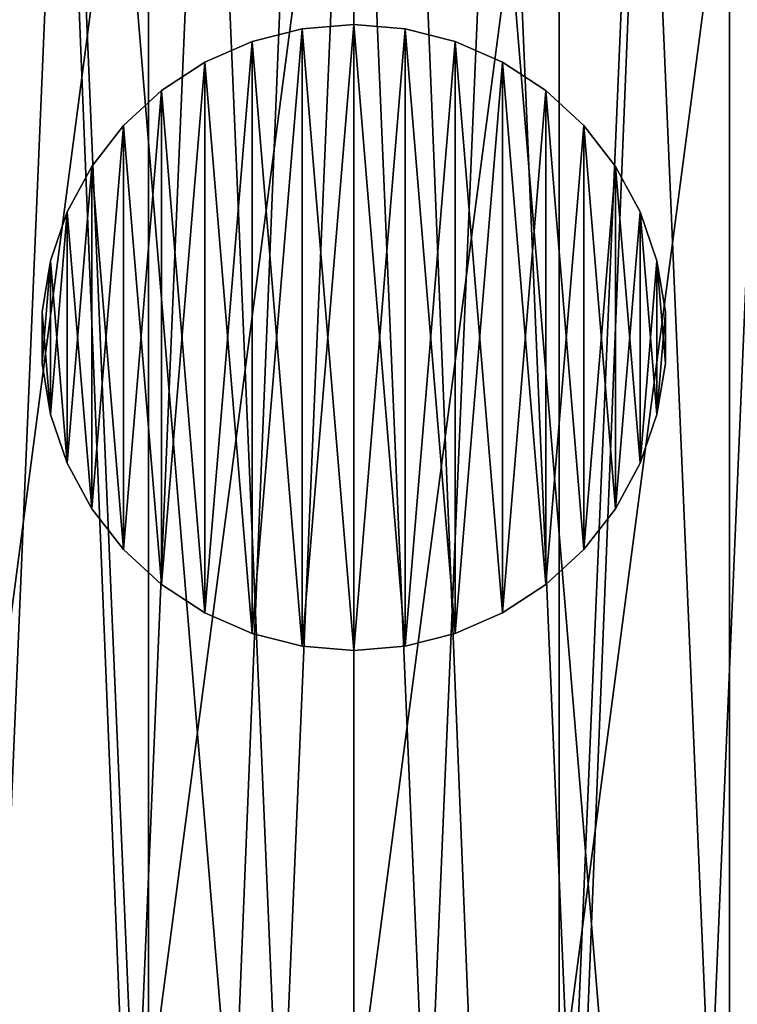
# Model space of a CAD drawing. Header units: millimetres. Extents: x 2 to 416, y -28 to 28.
# Tile 17 of 134: x 73.97 to 78.49, y -4.2 to 2. Entities that reach past the tile are written whole.
import ezdxf

# ---------------------------------------------------------------- set-up
doc = ezdxf.new("R2010")
doc.units = ezdxf.units.MM
doc.header["$LTSCALE"] = 25.4
doc.layers.get('0').update_dxf_attribs({"true_color": 0xff5454})

# ---------------------------------------------------------------- blocks, each defined once
blk = doc.blocks.new('Grupuj#1')
at = {"color": 7, "true_color": 0xffffff}
mesh = blk.add_polyface(dxfattribs=at)
corners = [(38.0884, 15.2948), (38.2648, 10.9193), (38, 13.0999), (38.5278, 17.447), (38.8759, 8.8093), (39.3068, 19.5009), (39.8176, 6.8248), (40.4051, 21.4033), (41.0655, 5.0169), (41.7944, 23.1048), (42.5871, 3.4327), (43.4386, 24.5615), (44.3432, 2.1131), (45.2952, 25.7355), (46.2883, 1.0922), (46.6384, 13.6495), (47.3161, 26.5966), (46.8088, 14.9436), (47.3083, 16.1495), (48.1029, 17.185), (49.4489, 27.1223), (49.1384, 17.9796), (50.3443, 18.4791), (51.6384, 27.299), (51.6384, 18.6495), (53.828, 27.1223), (52.9325, 18.4791), (54.1384, 17.9796), (55.9608, 26.5966), (55.174, 17.185), (55.9686, 16.1495), (57.9817, 25.7355), (56.4681, 14.9436), (56.6384, 13.6495), (56.9886, 1.0922), (58.9336, 2.1131), (59.8383, 24.5615), (60.6897, 3.4327), (61.4825, 23.1048), (62.2114, 5.0169), (62.8718, 21.4033), (63.4593, 6.8248), (63.9701, 19.5009), (64.4009, 8.8093), (64.749, 17.447), (65.0121, 10.9193), (65.1884, 15.2948), (65.2769, 13.0999), (48.3719, 0.3966), (46.8088, 12.3554), (47.3083, 11.1495), (48.1029, 10.114), (49.1384, 9.3194), (50.5401, 0.0443), (50.3443, 8.8199), (51.6384, 8.6495), (51.6384, 0), (52.9325, 8.8199), (52.7368, 0.0443), (54.905, 0.3966), (54.1384, 9.3194), (55.174, 10.114), (55.9686, 11.1495), (56.4681, 12.3554)]
mesh.append_faces([[corners[k] for k in face] for face in [(0, 1, 2), (45, 46, 47)]], dxfattribs={"vtx0": -1, "color": 7})
mesh.append_faces([[corners[k] for k in face] for face in [(1, 3, 4), (4, 5, 6), (6, 7, 8), (8, 9, 10), (10, 11, 12), (12, 13, 14), (15, 16, 17), (17, 16, 18), (18, 16, 19), (19, 20, 21), (21, 20, 22), (22, 23, 24), (24, 25, 26), (26, 25, 27), (27, 28, 29), (29, 28, 30), (30, 31, 32), (32, 31, 33), (34, 31, 35), (35, 36, 37), (37, 38, 39), (39, 40, 41), (41, 42, 43), (43, 44, 45), (48, 52, 53), (53, 55, 56), (56, 57, 58), (58, 57, 59), (59, 61, 34)]], dxfattribs={"vtx0": -1, "vtx1": -1, "color": 7})
mesh.append_faces([[corners[k] for k in face] for face in [(14, 13, 15), (33, 31, 34)]], dxfattribs={"vtx0": -1, "vtx1": -1, "vtx2": -1, "color": 7})
mesh.append_faces([[corners[k] for k in face] for face in [(1, 0, 3), (4, 3, 5), (6, 5, 7), (8, 7, 9), (10, 9, 11), (12, 11, 13), (15, 13, 16), (19, 16, 20), (22, 20, 23), (24, 23, 25), (27, 25, 28), (30, 28, 31), (35, 31, 36), (37, 36, 38), (39, 38, 40), (41, 40, 42), (43, 42, 44), (45, 44, 46), (15, 48, 14), (48, 15, 49), (48, 49, 50), (48, 50, 51), (48, 51, 52), (53, 52, 54), (53, 54, 55), (56, 55, 57), (59, 57, 60), (59, 60, 61), (34, 61, 62), (34, 62, 63), (34, 63, 33)]], dxfattribs={"vtx0": -1, "vtx2": -1, "color": 7})
mesh = blk.add_polyface(dxfattribs=at)
corners = [(38.2648, 10.9193, 4), (38.0884, 15.2948, 4), (38, 13.0999, 4), (38.5278, 17.447, 4), (38.8759, 8.8093, 4), (39.3068, 19.5009, 4), (39.8176, 6.8248, 4), (40.4051, 21.4033, 4), (41.0655, 5.0169, 4), (41.7944, 23.1048, 4), (42.5871, 3.4327, 4), (43.4386, 24.5615, 4), (44.3432, 2.1131, 4), (45.2952, 25.7355, 4), (46.2883, 1.0922, 4), (47.3161, 26.5966, 4), (48.3719, 0.3966, 4), (49.4489, 27.1223, 4), (50.5401, 0.0443, 4), (51.6384, 27.299, 4), (51.6384, 0, 4), (52.7368, 0.0443, 4), (53.828, 27.1223, 4), (54.905, 0.3966, 4), (55.9608, 26.5966, 4), (56.9886, 1.0922, 4), (57.9817, 25.7355, 4), (58.9336, 2.1131, 4), (59.8383, 24.5615, 4), (60.6897, 3.4327, 4), (61.4825, 23.1048, 4), (62.2114, 5.0169, 4), (62.8718, 21.4033, 4), (63.4593, 6.8248, 4), (63.9701, 19.5009, 4), (64.4009, 8.8093, 4), (64.749, 17.447, 4), (65.0121, 10.9193, 4), (65.1884, 15.2948, 4), (65.2769, 13.0999, 4)]
mesh.append_faces([[corners[k] for k in face] for face in [(0, 1, 2), (38, 37, 39)]], dxfattribs={"vtx0": -1, "color": 7})
mesh.append_faces([[corners[k] for k in face] for face in [(1, 0, 3), (3, 4, 5), (5, 6, 7), (7, 8, 9), (9, 10, 11), (11, 12, 13), (13, 14, 15), (15, 16, 17), (17, 18, 19), (19, 21, 22), (22, 23, 24), (24, 25, 26), (26, 27, 28), (28, 29, 30), (30, 31, 32), (32, 33, 34), (34, 35, 36), (36, 37, 38)]], dxfattribs={"vtx0": -1, "vtx1": -1, "color": 7})
mesh.append_faces([[corners[k] for k in face] for face in [(3, 0, 4), (5, 4, 6), (7, 6, 8), (9, 8, 10), (11, 10, 12), (13, 12, 14), (15, 14, 16), (17, 16, 18), (19, 18, 20), (19, 20, 21), (22, 21, 23), (24, 23, 25), (26, 25, 27), (28, 27, 29), (30, 29, 31), (32, 31, 33), (34, 33, 35), (36, 35, 37)]], dxfattribs={"vtx0": -1, "vtx2": -1, "color": 7})
mesh = blk.add_polyface(dxfattribs=at)
corners = [(46.8088, 14.9436, 3), (46.8088, 12.3554, 3), (46.6384, 13.6495, 3), (47.3083, 16.1495, 3), (47.3083, 11.1495, 3), (48.1029, 17.185, 3), (48.1029, 10.114, 3), (49.1384, 17.9796, 3), (49.1384, 9.3194, 3), (50.3443, 18.4791, 3), (50.3443, 8.8199, 3), (51.6384, 18.6495, 3), (51.6384, 8.6495, 3), (52.9325, 18.4791, 3), (52.9325, 8.8199, 3), (54.1384, 17.9796, 3), (54.1384, 9.3194, 3), (55.174, 17.185, 3), (55.174, 10.114, 3), (55.9686, 16.1495, 3), (55.9686, 11.1495, 3), (56.4681, 14.9436, 3), (56.4681, 12.3554, 3), (56.6384, 13.6495, 3)]
mesh.append_faces([[corners[k] for k in face] for face in [(0, 1, 2), (22, 21, 23)]], dxfattribs={"vtx0": -1, "color": 7})
mesh.append_faces([[corners[k] for k in face] for face in [(1, 3, 4), (4, 5, 6), (6, 7, 8), (8, 9, 10), (10, 11, 12), (12, 13, 14), (14, 15, 16), (16, 17, 18), (18, 19, 20), (20, 21, 22)]], dxfattribs={"vtx0": -1, "vtx1": -1, "color": 7})
mesh.append_faces([[corners[k] for k in face] for face in [(1, 0, 3), (4, 3, 5), (6, 5, 7), (8, 7, 9), (10, 9, 11), (12, 11, 13), (14, 13, 15), (16, 15, 17), (18, 17, 19), (20, 19, 21)]], dxfattribs={"vtx0": -1, "vtx2": -1, "color": 7})
blk = doc.blocks.new('MIDI-LED-10063-10066.STL')
at = {"color": 0}
blk.add_blockref('Grupuj#1', (24.4322, -13.6495, 12.525), dxfattribs=at)
at = {"color": 250, "true_color": 0x262626}
mesh = blk.add_polyface(dxfattribs=at)
corners = [(2.0706, -27.5, 2.825), (16.0706, -21, 2.825), (2.0706, 27.5, 2.825), (416.0706, -27.5, 2.825), (402.0706, -21, 2.825), (402.0706, 21, 2.825), (16.0706, 21, 2.825), (416.0706, 27.5, 2.825)]
mesh.append_faces([[corners[k] for k in face] for face in [(0, 1, 2), (1, 3, 4), (4, 3, 5), (2, 6, 7), (6, 2, 1), (7, 5, 3)]], dxfattribs={"vtx0": -1, "vtx1": -1, "color": 250})
mesh.append_faces([[corners[k] for k in face] for face in [(1, 0, 3), (7, 6, 5)]], dxfattribs={"vtx0": -1, "vtx2": -1, "color": 250})
mesh = blk.add_polyface(dxfattribs=at)
corners = [(2.0706, 27.5, 0.325), (19.0706, 19.35, 0.325), (2.0706, -27.5, 0.325), (416.0706, 27.5, 0.325), (399.0706, 19.35, 0.325), (399.0706, -19.35, 0.325), (19.0706, -19.35, 0.325), (416.0706, -27.5, 0.325)]
mesh.append_faces([[corners[k] for k in face] for face in [(0, 1, 2), (1, 3, 4), (4, 3, 5), (2, 6, 7), (6, 2, 1), (7, 5, 3)]], dxfattribs={"vtx0": -1, "vtx1": -1, "color": 250})
mesh.append_faces([[corners[k] for k in face] for face in [(1, 0, 3), (7, 6, 5)]], dxfattribs={"vtx0": -1, "vtx2": -1, "color": 250})
mesh = blk.add_polyface(dxfattribs=at)
corners = [(400.4984, -19.4278, 32.825), (17.6428, 19.4278, 32.825), (17.6428, -19.4278, 32.825), (400.4984, 19.4278, 32.825)]
mesh.append_faces([[corners[k] for k in face] for face in [(0, 1, 2), (1, 0, 3)]], dxfattribs={"vtx0": -1, "color": 250})
at = {"color": 250, "true_color": 0x2f2e2e}
mesh = blk.add_polyface(dxfattribs=at)
corners = [(19.0706, -19, 12.325), (26.8123, -6.5, 12.325), (19.0706, 19, 12.325), (31.5706, -11.2583, 12.325), (38.0706, -13, 12.325), (399.0706, -19, 12.325), (25.0706, 0, 12.325), (76.0706, -13, 12.325), (44.5706, -11.2583, 12.325), (49.3289, -6.5, 12.325), (69.5706, -11.2583, 12.325), (51.0706, 0, 12.325), (64.8123, -6.5, 12.325), (63.0706, 0, 12.325), (114.0706, -13, 12.325), (82.5706, -11.2583, 12.325), (87.3289, -6.5, 12.325), (107.5706, -11.2583, 12.325), (89.0706, 0, 12.325), (102.8123, -6.5, 12.325), (101.0706, 0, 12.325), (152.0706, -13, 12.325), (120.5706, -11.2583, 12.325), (125.3289, -6.5, 12.325), (145.5706, -11.2583, 12.325), (127.0706, 0, 12.325), (140.8123, -6.5, 12.325), (139.0706, 0, 12.325), (190.0706, -13, 12.325), (158.5706, -11.2583, 12.325), (163.3289, -6.5, 12.325), (183.5706, -11.2583, 12.325), (165.0706, 0, 12.325), (178.8123, -6.5, 12.325), (177.0706, 0, 12.325), (228.0706, -13, 12.325), (196.5706, -11.2583, 12.325), (201.3289, -6.5, 12.325), (221.5706, -11.2583, 12.325), (203.0706, 0, 12.325), (216.8123, -6.5, 12.325), (215.0706, 0, 12.325), (266.0706, -13, 12.325), (234.5706, -11.2583, 12.325), (239.3289, -6.5, 12.325), (259.5706, -11.2583, 12.325), (241.0706, 0, 12.325), (254.8123, -6.5, 12.325), (253.0706, 0, 12.325), (272.5706, -11.2583, 12.325), (304.0706, -13, 12.325), (277.3289, -6.5, 12.325), (297.5706, -11.2583, 12.325), (279.0706, 0, 12.325), (292.8123, -6.5, 12.325), (291.0706, 0, 12.325), (310.5706, -11.2583, 12.325), (342.0706, -13, 12.325), (315.3289, -6.5, 12.325), (335.5706, -11.2583, 12.325), (317.0706, 0, 12.325), (330.8123, -6.5, 12.325), (329.0706, 0, 12.325), (348.5706, -11.2583, 12.325), (353.3289, -6.5, 12.325), (373.5706, -11.2583, 12.325), (355.0706, 0, 12.325), (368.8123, -6.5, 12.325), (367.0706, 0, 12.325), (380.0706, -13, 12.325), (386.5706, -11.2583, 12.325), (391.3289, -6.5, 12.325), (393.0706, 0, 12.325), (38.0706, 13, 12.325), (399.0706, 19, 12.325), (31.5706, 11.2583, 12.325), (26.8123, 6.5, 12.325), (76.0706, 13, 12.325), (44.5706, 11.2583, 12.325), (49.3289, 6.5, 12.325), (69.5706, 11.2583, 12.325), (64.8123, 6.5, 12.325), (114.0706, 13, 12.325), (82.5706, 11.2583, 12.325), (87.3289, 6.5, 12.325), (107.5706, 11.2583, 12.325), (102.8123, 6.5, 12.325), (152.0706, 13, 12.325), (120.5706, 11.2583, 12.325), (125.3289, 6.5, 12.325), (145.5706, 11.2583, 12.325), (140.8123, 6.5, 12.325), (190.0706, 13, 12.325), (158.5706, 11.2583, 12.325), (163.3289, 6.5, 12.325), (183.5706, 11.2583, 12.325), (178.8123, 6.5, 12.325), (228.0706, 13, 12.325), (196.5706, 11.2583, 12.325), (201.3289, 6.5, 12.325), (221.5706, 11.2583, 12.325), (216.8123, 6.5, 12.325), (266.0706, 13, 12.325), (234.5706, 11.2583, 12.325), (239.3289, 6.5, 12.325), (259.5706, 11.2583, 12.325), (254.8123, 6.5, 12.325), (272.5706, 11.2583, 12.325), (304.0706, 13, 12.325), (277.3289, 6.5, 12.325), (297.5706, 11.2583, 12.325), (292.8123, 6.5, 12.325), (310.5706, 11.2583, 12.325), (342.0706, 13, 12.325), (315.3289, 6.5, 12.325), (335.5706, 11.2583, 12.325), (330.8123, 6.5, 12.325), (348.5706, 11.2583, 12.325), (353.3289, 6.5, 12.325), (373.5706, 11.2583, 12.325), (368.8123, 6.5, 12.325), (380.0706, 13, 12.325), (386.5706, 11.2583, 12.325), (391.3289, 6.5, 12.325)]
mesh.append_faces([[corners[k] for k in face] for face in [(0, 1, 2), (1, 0, 3), (3, 0, 4), (4, 7, 8), (8, 7, 9), (9, 10, 11), (7, 14, 15), (15, 14, 16), (16, 17, 18), (14, 21, 22), (22, 21, 23), (23, 24, 25), (21, 28, 29), (29, 28, 30), (30, 31, 32), (28, 35, 36), (36, 35, 37), (37, 38, 39), (35, 42, 43), (43, 42, 44), (44, 45, 46), (42, 5, 49), (49, 50, 51), (51, 52, 53), (50, 5, 56), (56, 57, 58), (58, 59, 60), (57, 5, 63), (63, 5, 64), (64, 65, 66), (65, 5, 69), (69, 5, 70), (70, 5, 71), (71, 5, 72), (2, 73, 74), (73, 2, 75), (75, 2, 76), (76, 2, 6), (77, 79, 80), (80, 11, 81), (81, 11, 13), (82, 84, 85), (85, 18, 86), (86, 18, 20), (87, 89, 90), (90, 25, 91), (91, 25, 27), (92, 94, 95), (95, 32, 96), (96, 32, 34), (97, 99, 100), (100, 39, 101), (101, 39, 41), (102, 104, 105), (105, 46, 106), (106, 46, 48), (108, 109, 110), (110, 53, 111), (111, 53, 55), (113, 114, 115), (115, 60, 116), (116, 60, 62), (119, 66, 120), (120, 66, 68), (74, 72, 5)]], dxfattribs={"vtx0": -1, "vtx1": -1, "color": 250})
mesh.append_faces([[corners[k] for k in face] for face in [(4, 5, 7), (7, 5, 14), (14, 5, 21), (21, 5, 28), (28, 5, 35), (35, 5, 42), (49, 5, 50), (56, 5, 57), (64, 5, 65), (74, 73, 77), (74, 77, 82), (74, 82, 87), (74, 87, 92), (74, 92, 97), (74, 97, 102), (74, 107, 108), (74, 112, 113), (74, 118, 119)]], dxfattribs={"vtx0": -1, "vtx1": -1, "vtx2": -1, "color": 250})
mesh.append_faces([[corners[k] for k in face] for face in [(4, 0, 5), (2, 1, 6), (9, 7, 10), (11, 10, 12), (11, 12, 13), (16, 14, 17), (18, 17, 19), (18, 19, 20), (23, 21, 24), (25, 24, 26), (25, 26, 27), (30, 28, 31), (32, 31, 33), (32, 33, 34), (37, 35, 38), (39, 38, 40), (39, 40, 41), (44, 42, 45), (46, 45, 47), (46, 47, 48), (51, 50, 52), (53, 52, 54), (53, 54, 55), (58, 57, 59), (60, 59, 61), (60, 61, 62), (66, 65, 67), (66, 67, 68), (77, 73, 78), (77, 78, 79), (80, 79, 11), (82, 77, 83), (82, 83, 84), (85, 84, 18), (87, 82, 88), (87, 88, 89), (90, 89, 25), (92, 87, 93), (92, 93, 94), (95, 94, 32), (97, 92, 98), (97, 98, 99), (100, 99, 39), (102, 97, 103), (102, 103, 104), (105, 104, 46), (74, 102, 107), (108, 107, 109), (110, 109, 53), (74, 108, 112), (113, 112, 114), (115, 114, 60), (74, 113, 117), (74, 117, 118), (119, 118, 66), (74, 119, 121), (74, 121, 122), (74, 122, 123), (74, 123, 72)]], dxfattribs={"vtx0": -1, "vtx2": -1, "color": 250})
mesh = blk.add_polyface(dxfattribs=at)
corners = [(19.6706, 18.4, 0.325), (19.6735, 17.6029, 0.325), (19.6706, -18.4, 0.325), (20.4677, 18.3971, 0.325), (133.0706, 18.4, 0.325), (55.6735, 18.3971, 0.325), (58.4677, 18.3971, 0.325), (56.4677, 17.6029, 0.325), (57.6735, 17.6029, 0.325), (56.4677, -17.6029, 0.325), (93.6735, 18.3971, 0.325), (96.4677, 18.3971, 0.325), (94.4677, 17.6029, 0.325), (95.6735, 17.6029, 0.325), (94.4677, -17.6029, 0.325), (131.6735, 18.3971, 0.325), (132.4677, 17.6029, 0.325), (132.4677, -17.6029, 0.325), (133.0706, -18.4, 0.325), (134.4677, -18.3971, 0.325), (169.6735, -18.3971, 0.325), (133.6735, -17.6029, 0.325), (133.6735, 17.6029, 0.325), (20.4677, -18.3971, 0.325), (19.6735, -17.6029, 0.325), (55.6735, -18.3971, 0.325), (58.4677, -18.3971, 0.325), (57.6735, -17.6029, 0.325), (93.6735, -18.3971, 0.325), (96.4677, -18.3971, 0.325), (95.6735, -17.6029, 0.325), (131.6735, -18.3971, 0.325), (134.4677, 18.3971, 0.325), (169.6735, 18.3971, 0.325)]
mesh.append_faces([[corners[k] for k in face] for face in [(18, 19, 20), (32, 4, 33)]], dxfattribs={"vtx0": -1, "color": 250})
mesh.append_faces([[corners[k] for k in face] for face in [(0, 1, 2), (1, 0, 3), (3, 4, 5), (5, 6, 7), (7, 8, 9), (6, 4, 10), (10, 11, 12), (12, 13, 14), (11, 4, 15), (15, 4, 16), (16, 4, 17), (19, 18, 21), (21, 18, 22), (2, 23, 18), (23, 2, 24), (24, 2, 1), (26, 9, 27), (27, 9, 8), (29, 14, 30), (30, 14, 13), (22, 4, 32)]], dxfattribs={"vtx0": -1, "vtx1": -1, "color": 250})
mesh.append_faces([[corners[k] for k in face] for face in [(5, 4, 6), (10, 4, 11), (18, 25, 26), (18, 28, 29), (18, 17, 4), (18, 4, 22)]], dxfattribs={"vtx0": -1, "vtx1": -1, "vtx2": -1, "color": 250})
mesh.append_faces([[corners[k] for k in face] for face in [(3, 0, 4), (7, 6, 8), (12, 11, 13), (18, 23, 25), (26, 25, 9), (18, 26, 28), (29, 28, 14), (18, 29, 31), (18, 31, 17)]], dxfattribs={"vtx0": -1, "vtx2": -1, "color": 250})
at = {"color": 250, "true_color": 0x262626}
mesh = blk.add_polyface(dxfattribs=at)
corners = [(396.9728, 17.2522, 30.325), (21.1684, -17.2522, 30.325), (21.1684, 17.2522, 30.325), (396.9728, -17.2522, 30.325)]
mesh.append_faces([[corners[k] for k in face] for face in [(0, 1, 2), (1, 0, 3)]], dxfattribs={"vtx0": -1, "color": 250})
at = {"color": 49, "true_color": 0x464545}
mesh = blk.add_polyface(dxfattribs=at)
corners = [(62.1251, 3.5315, 16.9718), (61.734, -1.188, 16.9718), (61.734, 1.188, 16.9718), (62.1251, -3.5315, 16.9718), (62.1974, 0.5893, 16.9718), (62.4965, 2.9254, 16.9718), (62.8965, 5.7787, 16.9718), (63.1862, 5.1774, 16.9718), (64.0273, 7.8683, 16.9718), (64.2465, 7.2804, 16.9718), (65.4867, 9.7432, 16.9718), (65.6469, 9.174, 16.9718), (67.2347, 11.3524, 16.9718), (67.3473, 10.8036, 16.9718), (69.2237, 12.6519, 16.9718), (69.2986, 12.1224, 16.9718), (71.3996, 13.6063, 16.9718), (71.4447, 13.0925, 16.9718), (73.7028, 14.1895, 16.9718), (73.7239, 13.686, 16.9718), (76.0706, 14.3857, 16.9718), (76.0706, 13.8857, 16.9718), (78.4384, 14.1895, 16.9718), (78.4173, 13.686, 16.9718), (80.6965, 13.0925, 16.9718), (80.7416, 13.6063, 16.9718), (82.8426, 12.1224, 16.9718), (82.9174, 12.6519, 16.9718), (84.7939, 10.8036, 16.9718), (84.9065, 11.3524, 16.9718), (86.4942, 9.174, 16.9718), (86.6545, 9.7432, 16.9718), (87.8947, 7.2804, 16.9718), (88.1138, 7.8683, 16.9718), (88.955, 5.1774, 16.9718), (89.2447, 5.7787, 16.9718), (89.6447, 2.9254, 16.9718), (90.0161, 3.5315, 16.9718), (89.9438, 0.5893, 16.9718), (62.2973, -1.7637, 16.9718), (62.8965, -5.7787, 16.9718), (62.7935, -4.0661, 16.9718), (63.6717, -6.2514, 16.9718), (64.0273, -7.8683, 16.9718), (64.9065, -8.2569, 16.9718), (65.4867, -9.7432, 16.9718), (66.4625, -10.0249, 16.9718), (67.2347, -11.3524, 16.9718), (68.2949, -11.5045, 16.9718), (69.2237, -12.6519, 16.9718), (70.351, -12.6531, 16.9718), (71.3996, -13.6063, 16.9718), (72.5717, -13.4377, 16.9718), (73.7028, -14.1895, 16.9718), (74.893, -13.8357, 16.9718), (76.0706, -14.3857, 16.9718), (77.2482, -13.8357, 16.9718), (78.4384, -14.1895, 16.9718), (79.5695, -13.4377, 16.9718), (80.7416, -13.6063, 16.9718), (81.7901, -12.6531, 16.9718), (82.9174, -12.6519, 16.9718), (83.8463, -11.5045, 16.9718), (84.9065, -11.3524, 16.9718), (85.6787, -10.0249, 16.9718), (86.6545, -9.7432, 16.9718), (87.2347, -8.2569, 16.9718), (88.1138, -7.8683, 16.9718), (88.4695, -6.2514, 16.9718), (89.2447, -5.7787, 16.9718), (89.3477, -4.0661, 16.9718), (90.0161, -3.5315, 16.9718), (89.8439, -1.7637, 16.9718), (90.4072, 1.188, 16.9718), (90.4072, -1.188, 16.9718)]
mesh.append_faces([[corners[k] for k in face] for face in [(0, 1, 2), (71, 73, 74)]], dxfattribs={"vtx0": -1, "color": 49})
mesh.append_faces([[corners[k] for k in face] for face in [(1, 0, 3), (4, 0, 5), (5, 6, 7), (7, 8, 9), (9, 10, 11), (11, 12, 13), (13, 14, 15), (15, 16, 17), (17, 18, 19), (19, 20, 21), (21, 22, 23), (23, 22, 24), (24, 25, 26), (26, 27, 28), (28, 29, 30), (30, 31, 32), (32, 33, 34), (34, 35, 36), (36, 37, 38), (3, 39, 40), (39, 3, 4), (40, 42, 43), (43, 44, 45), (45, 46, 47), (47, 48, 49), (49, 50, 51), (51, 52, 53), (53, 54, 55), (55, 56, 57), (57, 58, 59), (59, 60, 61), (61, 62, 63), (63, 64, 65), (65, 66, 67), (67, 68, 69), (69, 70, 71)]], dxfattribs={"vtx0": -1, "vtx1": -1, "color": 49})
mesh.append_faces([[corners[k] for k in face] for face in [(3, 0, 4), (71, 38, 37)]], dxfattribs={"vtx0": -1, "vtx1": -1, "vtx2": -1, "color": 49})
mesh.append_faces([[corners[k] for k in face] for face in [(5, 0, 6), (7, 6, 8), (9, 8, 10), (11, 10, 12), (13, 12, 14), (15, 14, 16), (17, 16, 18), (19, 18, 20), (21, 20, 22), (24, 22, 25), (26, 25, 27), (28, 27, 29), (30, 29, 31), (32, 31, 33), (34, 33, 35), (36, 35, 37), (40, 39, 41), (40, 41, 42), (43, 42, 44), (45, 44, 46), (47, 46, 48), (49, 48, 50), (51, 50, 52), (53, 52, 54), (55, 54, 56), (57, 56, 58), (59, 58, 60), (61, 60, 62), (63, 62, 64), (65, 64, 66), (67, 66, 68), (69, 68, 70), (71, 70, 72), (71, 72, 38), (71, 37, 73)]], dxfattribs={"vtx0": -1, "vtx2": -1, "color": 49})
mesh = blk.add_polyface(dxfattribs=at)
corners = [(62.1251, -3.5315, 28.8777), (61.734, 1.188, 28.8777), (61.734, -1.188, 28.8777), (62.1251, 3.5315, 28.8777), (62.8965, -5.7787, 28.8777), (62.8965, 5.7787, 28.8777), (64.0273, -7.8683, 28.8777), (64.0273, 7.8683, 28.8777), (65.4867, -9.7432, 28.8777), (65.4867, 9.7432, 28.8777), (67.2347, -11.3524, 28.8777), (67.2347, 11.3524, 28.8777), (69.2237, -12.6519, 28.8777), (69.2237, 12.6519, 28.8777), (71.3996, -13.6063, 28.8777), (71.3996, 13.6063, 28.8777), (73.7028, -14.1895, 28.8777), (73.7028, 14.1895, 28.8777), (76.0706, -14.3857, 28.8777), (76.0706, 14.3857, 28.8777), (78.4384, -14.1895, 28.8777), (78.4384, 14.1895, 28.8777), (80.7416, -13.6063, 28.8777), (80.7416, 13.6063, 28.8777), (82.9174, -12.6519, 28.8777), (82.9174, 12.6519, 28.8777), (84.9065, -11.3524, 28.8777), (84.9065, 11.3524, 28.8777), (86.6545, -9.7432, 28.8777), (86.6545, 9.7432, 28.8777), (88.1138, -7.8683, 28.8777), (88.1138, 7.8683, 28.8777), (89.2447, -5.7787, 28.8777), (89.2447, 5.7787, 28.8777), (90.0161, -3.5315, 28.8777), (90.0161, 3.5315, 28.8777), (90.4072, -1.188, 28.8777), (90.4072, 1.188, 28.8777)]
mesh.append_faces([[corners[k] for k in face] for face in [(0, 1, 2), (35, 36, 37)]], dxfattribs={"vtx0": -1, "color": 49})
mesh.append_faces([[corners[k] for k in face] for face in [(1, 0, 3), (3, 4, 5), (5, 6, 7), (7, 8, 9), (9, 10, 11), (11, 12, 13), (13, 14, 15), (15, 16, 17), (17, 18, 19), (19, 20, 21), (21, 22, 23), (23, 24, 25), (25, 26, 27), (27, 28, 29), (29, 30, 31), (31, 32, 33), (33, 34, 35)]], dxfattribs={"vtx0": -1, "vtx1": -1, "color": 49})
mesh.append_faces([[corners[k] for k in face] for face in [(3, 0, 4), (5, 4, 6), (7, 6, 8), (9, 8, 10), (11, 10, 12), (13, 12, 14), (15, 14, 16), (17, 16, 18), (19, 18, 20), (21, 20, 22), (23, 22, 24), (25, 24, 26), (27, 26, 28), (29, 28, 30), (31, 30, 32), (33, 32, 34), (35, 34, 36)]], dxfattribs={"vtx0": -1, "vtx2": -1, "color": 49})
at = {"color": 250, "true_color": 0x2f2e2e}
mesh = blk.add_polyface(dxfattribs=at)
corners = [(62.7398, 6.2597, 11.325), (63.0706, 0, 11.325), (62.7398, -6.2597, 11.325), (64.8123, 6.5, 11.325), (69.8109, 13.3308, 11.325), (69.5706, 11.2583, 11.325), (76.0706, 13, 11.325), (82.3303, 13.3308, 11.325), (82.5706, 11.2583, 11.325), (89.4014, 6.2597, 11.325), (87.3289, 6.5, 11.325), (89.0706, 0, 11.325), (64.8123, -6.5, 11.325), (69.8109, -13.3308, 11.325), (69.5706, -11.2583, 11.325), (76.0706, -13, 11.325), (82.3303, -13.3308, 11.325), (82.5706, -11.2583, 11.325), (89.4014, -6.2597, 11.325), (87.3289, -6.5, 11.325)]
mesh.append_faces([[corners[k] for k in face] for face in [(0, 1, 2), (1, 0, 3), (3, 4, 5), (5, 4, 6), (6, 7, 8), (8, 9, 10), (10, 9, 11), (2, 12, 13), (12, 2, 1), (13, 15, 16), (16, 17, 18), (18, 11, 9)]], dxfattribs={"vtx0": -1, "vtx1": -1, "color": 250})
mesh.append_faces([[corners[k] for k in face] for face in [(3, 0, 4), (6, 4, 7), (8, 7, 9), (13, 12, 14), (13, 14, 15), (16, 15, 17), (18, 17, 19), (18, 19, 11)]], dxfattribs={"vtx0": -1, "vtx2": -1, "color": 250})
at = {"color": 49, "true_color": 0x464545}
mesh = blk.add_polyface(dxfattribs=at)
corners = [(70.7417, 1.1485, 28.3777), (70.6635, -0.6924, 28.3777), (70.6242, 0.2314, 28.3777), (70.8583, -1.5963, 28.3777), (71.0124, 2.0325, 28.3777), (71.203, -2.4542, 28.3777), (71.4287, 2.8581, 28.3777), (71.6878, -3.2415, 28.3777), (71.9785, 3.6015, 28.3777), (72.2987, -3.9356, 28.3777), (72.646, 4.2413, 28.3777), (73.018, -4.5164, 28.3777), (73.412, 4.759, 28.3777), (73.8252, -4.9673, 28.3777), (74.2546, 5.1399, 28.3777), (74.697, -5.2754, 28.3777), (75.1493, 5.3728, 28.3777), (75.6083, -5.4316, 28.3777), (76.0706, 5.4513, 28.3777), (76.5329, -5.4316, 28.3777), (76.9919, 5.3728, 28.3777), (77.4442, -5.2754, 28.3777), (77.8866, 5.1399, 28.3777), (78.316, -4.9673, 28.3777), (78.7291, 4.759, 28.3777), (79.1232, -4.5164, 28.3777), (79.4952, 4.2413, 28.3777), (79.8425, -3.9356, 28.3777), (80.1627, 3.6015, 28.3777), (80.4534, -3.2415, 28.3777), (80.7125, 2.8581, 28.3777), (80.9382, -2.4542, 28.3777), (81.1287, 2.0325, 28.3777), (81.2829, -1.5963, 28.3777), (81.3995, 1.1485, 28.3777), (81.4777, -0.6924, 28.3777), (81.5169, 0.2314, 28.3777)]
mesh.append_faces([[corners[k] for k in face] for face in [(0, 1, 2), (35, 34, 36)]], dxfattribs={"vtx0": -1, "color": 49})
mesh.append_faces([[corners[k] for k in face] for face in [(1, 0, 3), (3, 4, 5), (5, 6, 7), (7, 8, 9), (9, 10, 11), (11, 12, 13), (13, 14, 15), (15, 16, 17), (17, 18, 19), (19, 20, 21), (21, 22, 23), (23, 24, 25), (25, 26, 27), (27, 28, 29), (29, 30, 31), (31, 32, 33), (33, 34, 35)]], dxfattribs={"vtx0": -1, "vtx1": -1, "color": 49})
mesh.append_faces([[corners[k] for k in face] for face in [(3, 0, 4), (5, 4, 6), (7, 6, 8), (9, 8, 10), (11, 10, 12), (13, 12, 14), (15, 14, 16), (17, 16, 18), (19, 18, 20), (21, 20, 22), (23, 22, 24), (25, 24, 26), (27, 26, 28), (29, 28, 30), (31, 30, 32), (33, 32, 34)]], dxfattribs={"vtx0": -1, "vtx2": -1, "color": 49})
at = {"color": 41, "true_color": 0xffe0b0}
mesh = blk.add_polyface(dxfattribs=at)
corners = [(74.16, 0.4838, 26.8949), (74.1065, -0.1628, 26.8949), (74.1065, 0.1628, 26.8949), (74.16, -0.4838, 26.8949), (74.2657, 0.7917, 26.8949), (74.2657, -0.7917, 26.8949), (74.4207, 1.078, 26.8949), (74.4207, -1.078, 26.8949), (74.6206, 1.3348, 26.8949), (74.6206, -1.3348, 26.8949), (74.8601, 1.5553, 26.8949), (74.8601, -1.5553, 26.8949), (75.1326, 1.7333, 26.8949), (75.1326, -1.7333, 26.8949), (75.4307, 1.8641, 26.8949), (75.4307, -1.8641, 26.8949), (75.7462, 1.944, 26.8949), (75.7462, -1.944, 26.8949), (76.0706, 1.9708, 26.8949), (76.0706, -1.9708, 26.8949), (76.395, 1.944, 26.8949), (76.395, -1.944, 26.8949), (76.7105, 1.8641, 26.8949), (76.7105, -1.8641, 26.8949), (77.0086, 1.7333, 26.8949), (77.0086, -1.7333, 26.8949), (77.2811, 1.5553, 26.8949), (77.2811, -1.5553, 26.8949), (77.5206, 1.3348, 26.8949), (77.5206, -1.3348, 26.8949), (77.7205, 1.078, 26.8949), (77.7205, -1.078, 26.8949), (77.8754, 0.7917, 26.8949), (77.8754, -0.7917, 26.8949), (77.9811, 0.4838, 26.8949), (77.9811, -0.4838, 26.8949), (78.0347, 0.1628, 26.8949), (78.0347, -0.1628, 26.8949)]
mesh.append_faces([[corners[k] for k in face] for face in [(0, 1, 2), (35, 36, 37)]], dxfattribs={"vtx0": -1, "color": 41})
mesh.append_faces([[corners[k] for k in face] for face in [(1, 0, 3), (3, 4, 5), (5, 6, 7), (7, 8, 9), (9, 10, 11), (11, 12, 13), (13, 14, 15), (15, 16, 17), (17, 18, 19), (19, 20, 21), (21, 22, 23), (23, 24, 25), (25, 26, 27), (27, 28, 29), (29, 30, 31), (31, 32, 33), (33, 34, 35)]], dxfattribs={"vtx0": -1, "vtx1": -1, "color": 41})
mesh.append_faces([[corners[k] for k in face] for face in [(3, 0, 4), (5, 4, 6), (7, 6, 8), (9, 8, 10), (11, 10, 12), (13, 12, 14), (15, 14, 16), (17, 16, 18), (19, 18, 20), (21, 20, 22), (23, 22, 24), (25, 24, 26), (27, 26, 28), (29, 28, 30), (31, 30, 32), (33, 32, 34), (35, 34, 36)]], dxfattribs={"vtx0": -1, "vtx2": -1, "color": 41})
mesh = blk.add_polyface(dxfattribs=at)
corners = [(74.16, -0.4838, 28.018), (74.1065, 0.1628, 28.018), (74.1065, -0.1628, 28.018), (74.16, 0.4838, 28.018), (74.2657, -0.7917, 28.018), (74.2657, 0.7917, 28.018), (74.4207, -1.078, 28.018), (74.4207, 1.078, 28.018), (74.6206, -1.3348, 28.018), (74.6206, 1.3348, 28.018), (74.8601, -1.5553, 28.018), (74.8601, 1.5553, 28.018), (75.1326, -1.7333, 28.018), (75.1326, 1.7333, 28.018), (75.4307, -1.8641, 28.018), (75.4307, 1.8641, 28.018), (75.7462, -1.944, 28.018), (75.7462, 1.944, 28.018), (76.0706, -1.9708, 28.018), (76.0706, 1.9708, 28.018), (76.395, -1.944, 28.018), (76.395, 1.944, 28.018), (76.7105, -1.8641, 28.018), (76.7105, 1.8641, 28.018), (77.0086, -1.7333, 28.018), (77.0086, 1.7333, 28.018), (77.2811, -1.5553, 28.018), (77.2811, 1.5553, 28.018), (77.5206, -1.3348, 28.018), (77.5206, 1.3348, 28.018), (77.7205, -1.078, 28.018), (77.7205, 1.078, 28.018), (77.8754, -0.7917, 28.018), (77.8754, 0.7917, 28.018), (77.9811, -0.4838, 28.018), (77.9811, 0.4838, 28.018), (78.0347, -0.1628, 28.018), (78.0347, 0.1628, 28.018)]
mesh.append_faces([[corners[k] for k in face] for face in [(0, 1, 2), (35, 36, 37)]], dxfattribs={"vtx0": -1, "color": 41})
mesh.append_faces([[corners[k] for k in face] for face in [(1, 0, 3), (3, 4, 5), (5, 6, 7), (7, 8, 9), (9, 10, 11), (11, 12, 13), (13, 14, 15), (15, 16, 17), (17, 18, 19), (19, 20, 21), (21, 22, 23), (23, 24, 25), (25, 26, 27), (27, 28, 29), (29, 30, 31), (31, 32, 33), (33, 34, 35)]], dxfattribs={"vtx0": -1, "vtx1": -1, "color": 41})
mesh.append_faces([[corners[k] for k in face] for face in [(3, 0, 4), (5, 4, 6), (7, 6, 8), (9, 8, 10), (11, 10, 12), (13, 12, 14), (15, 14, 16), (17, 16, 18), (19, 18, 20), (21, 20, 22), (23, 22, 24), (25, 24, 26), (27, 26, 28), (29, 28, 30), (31, 30, 32), (33, 32, 34), (35, 34, 36)]], dxfattribs={"vtx0": -1, "vtx2": -1, "color": 41})
mesh = blk.add_polyface(dxfattribs=at)
corners = [(75.4307, 1.8641, 28.018), (75.7462, 1.944, 26.8949), (75.4307, 1.8641, 26.8949), (75.7462, 1.944, 28.018)]
mesh.append_faces([[corners[k] for k in face] for face in [(0, 1, 2), (1, 0, 3)]], dxfattribs={"vtx0": -1, "color": 41})
mesh = blk.add_polyface(dxfattribs=at)
corners = [(75.7462, 1.944, 28.018), (76.0706, 1.9708, 26.8949), (75.7462, 1.944, 26.8949), (76.0706, 1.9708, 28.018)]
mesh.append_faces([[corners[k] for k in face] for face in [(0, 1, 2), (1, 0, 3)]], dxfattribs={"vtx0": -1, "color": 41})
mesh = blk.add_polyface(dxfattribs=at)
corners = [(76.0706, 1.9708, 28.018), (76.395, 1.944, 26.8949), (76.0706, 1.9708, 26.8949), (76.395, 1.944, 28.018)]
mesh.append_faces([[corners[k] for k in face] for face in [(0, 1, 2), (1, 0, 3)]], dxfattribs={"vtx0": -1, "color": 41})
mesh = blk.add_polyface(dxfattribs=at)
corners = [(76.395, 1.944, 28.018), (76.7105, 1.8641, 26.8949), (76.395, 1.944, 26.8949), (76.7105, 1.8641, 28.018)]
mesh.append_faces([[corners[k] for k in face] for face in [(0, 1, 2), (1, 0, 3)]], dxfattribs={"vtx0": -1, "color": 41})
mesh = blk.add_polyface(dxfattribs=at)
corners = [(75.1326, 1.7333, 28.018), (75.4307, 1.8641, 26.8949), (75.1326, 1.7333, 26.8949), (75.4307, 1.8641, 28.018)]
mesh.append_faces([[corners[k] for k in face] for face in [(0, 1, 2), (1, 0, 3)]], dxfattribs={"vtx0": -1, "color": 41})
mesh = blk.add_polyface(dxfattribs=at)
corners = [(76.7105, 1.8641, 28.018), (77.0086, 1.7333, 26.8949), (76.7105, 1.8641, 26.8949), (77.0086, 1.7333, 28.018)]
mesh.append_faces([[corners[k] for k in face] for face in [(0, 1, 2), (1, 0, 3)]], dxfattribs={"vtx0": -1, "color": 41})
mesh = blk.add_polyface(dxfattribs=at)
corners = [(74.8601, 1.5553, 28.018), (75.1326, 1.7333, 26.8949), (74.8601, 1.5553, 26.8949), (75.1326, 1.7333, 28.018)]
mesh.append_faces([[corners[k] for k in face] for face in [(0, 1, 2), (1, 0, 3)]], dxfattribs={"vtx0": -1, "color": 41})
mesh = blk.add_polyface(dxfattribs=at)
corners = [(77.0086, 1.7333, 28.018), (77.2811, 1.5553, 26.8949), (77.0086, 1.7333, 26.8949), (77.2811, 1.5553, 28.018)]
mesh.append_faces([[corners[k] for k in face] for face in [(0, 1, 2), (1, 0, 3)]], dxfattribs={"vtx0": -1, "color": 41})
mesh = blk.add_polyface(dxfattribs=at)
corners = [(74.6206, 1.3348, 28.018), (74.8601, 1.5553, 26.8949), (74.6206, 1.3348, 26.8949), (74.8601, 1.5553, 28.018)]
mesh.append_faces([[corners[k] for k in face] for face in [(0, 1, 2), (1, 0, 3)]], dxfattribs={"vtx0": -1, "color": 41})
mesh = blk.add_polyface(dxfattribs=at)
corners = [(77.2811, 1.5553, 28.018), (77.5206, 1.3348, 26.8949), (77.2811, 1.5553, 26.8949), (77.5206, 1.3348, 28.018)]
mesh.append_faces([[corners[k] for k in face] for face in [(0, 1, 2), (1, 0, 3)]], dxfattribs={"vtx0": -1, "color": 41})
mesh = blk.add_polyface(dxfattribs=at)
corners = [(74.6206, 1.3348, 28.018), (74.4207, 1.078, 26.8949), (74.4207, 1.078, 28.018), (74.6206, 1.3348, 26.8949)]
mesh.append_faces([[corners[k] for k in face] for face in [(0, 1, 2), (1, 0, 3)]], dxfattribs={"vtx0": -1, "color": 41})
mesh = blk.add_polyface(dxfattribs=at)
corners = [(77.5206, 1.3348, 26.8949), (77.7205, 1.078, 28.018), (77.7205, 1.078, 26.8949), (77.5206, 1.3348, 28.018)]
mesh.append_faces([[corners[k] for k in face] for face in [(0, 1, 2), (1, 0, 3)]], dxfattribs={"vtx0": -1, "color": 41})
mesh = blk.add_polyface(dxfattribs=at)
corners = [(74.4207, 1.078, 28.018), (74.2657, 0.7917, 26.8949), (74.2657, 0.7917, 28.018), (74.4207, 1.078, 26.8949)]
mesh.append_faces([[corners[k] for k in face] for face in [(0, 1, 2), (1, 0, 3)]], dxfattribs={"vtx0": -1, "color": 41})
mesh = blk.add_polyface(dxfattribs=at)
corners = [(77.7205, 1.078, 26.8949), (77.8754, 0.7917, 28.018), (77.8754, 0.7917, 26.8949), (77.7205, 1.078, 28.018)]
mesh.append_faces([[corners[k] for k in face] for face in [(0, 1, 2), (1, 0, 3)]], dxfattribs={"vtx0": -1, "color": 41})
mesh = blk.add_polyface(dxfattribs=at)
corners = [(74.2657, 0.7917, 28.018), (74.16, 0.4838, 26.8949), (74.16, 0.4838, 28.018), (74.2657, 0.7917, 26.8949)]
mesh.append_faces([[corners[k] for k in face] for face in [(0, 1, 2), (1, 0, 3)]], dxfattribs={"vtx0": -1, "color": 41})
mesh = blk.add_polyface(dxfattribs=at)
corners = [(77.8754, 0.7917, 26.8949), (77.9811, 0.4838, 28.018), (77.9811, 0.4838, 26.8949), (77.8754, 0.7917, 28.018)]
mesh.append_faces([[corners[k] for k in face] for face in [(0, 1, 2), (1, 0, 3)]], dxfattribs={"vtx0": -1, "color": 41})
mesh = blk.add_polyface(dxfattribs=at)
corners = [(74.16, 0.4838, 28.018), (74.1065, 0.1628, 26.8949), (74.1065, 0.1628, 28.018), (74.16, 0.4838, 26.8949)]
mesh.append_faces([[corners[k] for k in face] for face in [(0, 1, 2), (1, 0, 3)]], dxfattribs={"vtx0": -1, "color": 41})
mesh = blk.add_polyface(dxfattribs=at)
corners = [(77.9811, 0.4838, 26.8949), (78.0347, 0.1628, 28.018), (78.0347, 0.1628, 26.8949), (77.9811, 0.4838, 28.018)]
mesh.append_faces([[corners[k] for k in face] for face in [(0, 1, 2), (1, 0, 3)]], dxfattribs={"vtx0": -1, "color": 41})
mesh = blk.add_polyface(dxfattribs=at)
corners = [(74.1065, 0.1628, 28.018), (74.1065, -0.1628, 26.8949), (74.1065, -0.1628, 28.018), (74.1065, 0.1628, 26.8949)]
mesh.append_faces([[corners[k] for k in face] for face in [(0, 1, 2), (1, 0, 3)]], dxfattribs={"vtx0": -1, "color": 41})
mesh = blk.add_polyface(dxfattribs=at)
corners = [(78.0347, 0.1628, 26.8949), (78.0347, -0.1628, 28.018), (78.0347, -0.1628, 26.8949), (78.0347, 0.1628, 28.018)]
mesh.append_faces([[corners[k] for k in face] for face in [(0, 1, 2), (1, 0, 3)]], dxfattribs={"vtx0": -1, "color": 41})
mesh = blk.add_polyface(dxfattribs=at)
corners = [(74.1065, -0.1628, 28.018), (74.16, -0.4838, 26.8949), (74.16, -0.4838, 28.018), (74.1065, -0.1628, 26.8949)]
mesh.append_faces([[corners[k] for k in face] for face in [(0, 1, 2), (1, 0, 3)]], dxfattribs={"vtx0": -1, "color": 41})
mesh = blk.add_polyface(dxfattribs=at)
corners = [(78.0347, -0.1628, 26.8949), (77.9811, -0.4838, 28.018), (77.9811, -0.4838, 26.8949), (78.0347, -0.1628, 28.018)]
mesh.append_faces([[corners[k] for k in face] for face in [(0, 1, 2), (1, 0, 3)]], dxfattribs={"vtx0": -1, "color": 41})
mesh = blk.add_polyface(dxfattribs=at)
corners = [(74.16, -0.4838, 28.018), (74.2657, -0.7917, 26.8949), (74.2657, -0.7917, 28.018), (74.16, -0.4838, 26.8949)]
mesh.append_faces([[corners[k] for k in face] for face in [(0, 1, 2), (1, 0, 3)]], dxfattribs={"vtx0": -1, "color": 41})
mesh = blk.add_polyface(dxfattribs=at)
corners = [(77.9811, -0.4838, 26.8949), (77.8754, -0.7917, 28.018), (77.8754, -0.7917, 26.8949), (77.9811, -0.4838, 28.018)]
mesh.append_faces([[corners[k] for k in face] for face in [(0, 1, 2), (1, 0, 3)]], dxfattribs={"vtx0": -1, "color": 41})
mesh = blk.add_polyface(dxfattribs=at)
corners = [(74.2657, -0.7917, 28.018), (74.4207, -1.078, 26.8949), (74.4207, -1.078, 28.018), (74.2657, -0.7917, 26.8949)]
mesh.append_faces([[corners[k] for k in face] for face in [(0, 1, 2), (1, 0, 3)]], dxfattribs={"vtx0": -1, "color": 41})
mesh = blk.add_polyface(dxfattribs=at)
corners = [(77.8754, -0.7917, 26.8949), (77.7205, -1.078, 28.018), (77.7205, -1.078, 26.8949), (77.8754, -0.7917, 28.018)]
mesh.append_faces([[corners[k] for k in face] for face in [(0, 1, 2), (1, 0, 3)]], dxfattribs={"vtx0": -1, "color": 41})
mesh = blk.add_polyface(dxfattribs=at)
corners = [(74.4207, -1.078, 28.018), (74.6206, -1.3348, 26.8949), (74.6206, -1.3348, 28.018), (74.4207, -1.078, 26.8949)]
mesh.append_faces([[corners[k] for k in face] for face in [(0, 1, 2), (1, 0, 3)]], dxfattribs={"vtx0": -1, "color": 41})
mesh = blk.add_polyface(dxfattribs=at)
corners = [(77.7205, -1.078, 26.8949), (77.5206, -1.3348, 28.018), (77.5206, -1.3348, 26.8949), (77.7205, -1.078, 28.018)]
mesh.append_faces([[corners[k] for k in face] for face in [(0, 1, 2), (1, 0, 3)]], dxfattribs={"vtx0": -1, "color": 41})
mesh = blk.add_polyface(dxfattribs=at)
corners = [(74.8601, -1.5553, 28.018), (74.6206, -1.3348, 26.8949), (74.8601, -1.5553, 26.8949), (74.6206, -1.3348, 28.018)]
mesh.append_faces([[corners[k] for k in face] for face in [(0, 1, 2), (1, 0, 3)]], dxfattribs={"vtx0": -1, "color": 41})
mesh = blk.add_polyface(dxfattribs=at)
corners = [(77.5206, -1.3348, 28.018), (77.2811, -1.5553, 26.8949), (77.5206, -1.3348, 26.8949), (77.2811, -1.5553, 28.018)]
mesh.append_faces([[corners[k] for k in face] for face in [(0, 1, 2), (1, 0, 3)]], dxfattribs={"vtx0": -1, "color": 41})
mesh = blk.add_polyface(dxfattribs=at)
corners = [(75.1326, -1.7333, 28.018), (74.8601, -1.5553, 26.8949), (75.1326, -1.7333, 26.8949), (74.8601, -1.5553, 28.018)]
mesh.append_faces([[corners[k] for k in face] for face in [(0, 1, 2), (1, 0, 3)]], dxfattribs={"vtx0": -1, "color": 41})
mesh = blk.add_polyface(dxfattribs=at)
corners = [(77.2811, -1.5553, 28.018), (77.0086, -1.7333, 26.8949), (77.2811, -1.5553, 26.8949), (77.0086, -1.7333, 28.018)]
mesh.append_faces([[corners[k] for k in face] for face in [(0, 1, 2), (1, 0, 3)]], dxfattribs={"vtx0": -1, "color": 41})
mesh = blk.add_polyface(dxfattribs=at)
corners = [(75.4307, -1.8641, 28.018), (75.1326, -1.7333, 26.8949), (75.4307, -1.8641, 26.8949), (75.1326, -1.7333, 28.018)]
mesh.append_faces([[corners[k] for k in face] for face in [(0, 1, 2), (1, 0, 3)]], dxfattribs={"vtx0": -1, "color": 41})
mesh = blk.add_polyface(dxfattribs=at)
corners = [(77.0086, -1.7333, 28.018), (76.7105, -1.8641, 26.8949), (77.0086, -1.7333, 26.8949), (76.7105, -1.8641, 28.018)]
mesh.append_faces([[corners[k] for k in face] for face in [(0, 1, 2), (1, 0, 3)]], dxfattribs={"vtx0": -1, "color": 41})
mesh = blk.add_polyface(dxfattribs=at)
corners = [(75.7462, -1.944, 28.018), (75.4307, -1.8641, 26.8949), (75.7462, -1.944, 26.8949), (75.4307, -1.8641, 28.018)]
mesh.append_faces([[corners[k] for k in face] for face in [(0, 1, 2), (1, 0, 3)]], dxfattribs={"vtx0": -1, "color": 41})
mesh = blk.add_polyface(dxfattribs=at)
corners = [(76.7105, -1.8641, 28.018), (76.395, -1.944, 26.8949), (76.7105, -1.8641, 26.8949), (76.395, -1.944, 28.018)]
mesh.append_faces([[corners[k] for k in face] for face in [(0, 1, 2), (1, 0, 3)]], dxfattribs={"vtx0": -1, "color": 41})
mesh = blk.add_polyface(dxfattribs=at)
corners = [(76.0706, -1.9708, 28.018), (75.7462, -1.944, 26.8949), (76.0706, -1.9708, 26.8949), (75.7462, -1.944, 28.018)]
mesh.append_faces([[corners[k] for k in face] for face in [(0, 1, 2), (1, 0, 3)]], dxfattribs={"vtx0": -1, "color": 41})
mesh = blk.add_polyface(dxfattribs=at)
corners = [(76.395, -1.944, 28.018), (76.0706, -1.9708, 26.8949), (76.395, -1.944, 26.8949), (76.0706, -1.9708, 28.018)]
mesh.append_faces([[corners[k] for k in face] for face in [(0, 1, 2), (1, 0, 3)]], dxfattribs={"vtx0": -1, "color": 41})

msp = doc.modelspace()

# ---------------------------------------------------------------- block references
at = {"color": 0}
msp.add_blockref('MIDI-LED-10063-10066.STL', (0, 0), dxfattribs=at)

doc.saveas('drawing.dxf')
